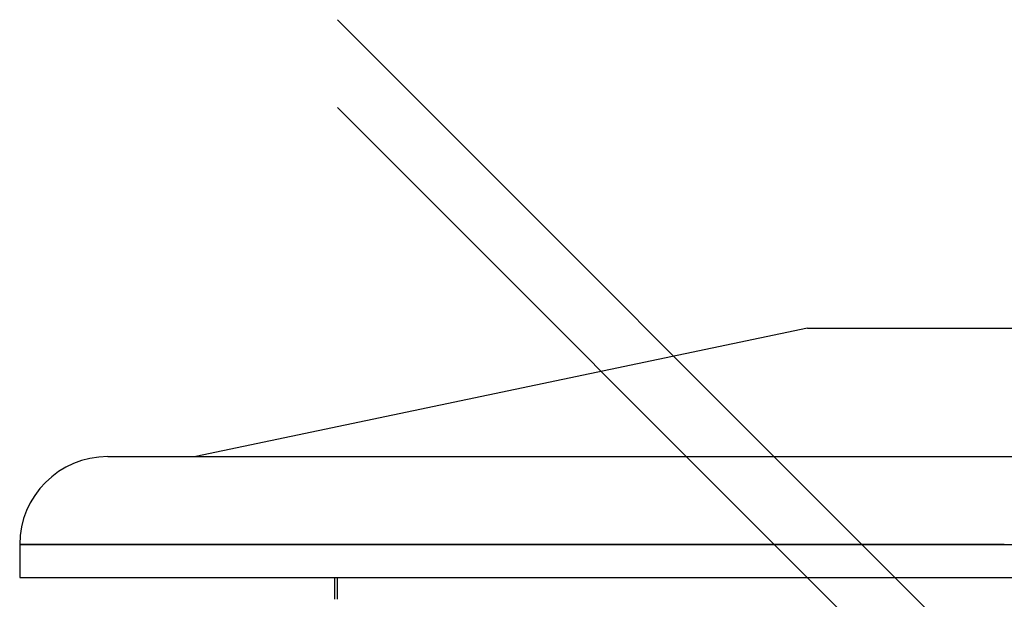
# Model space of a CAD drawing. Header units: millimetres. Extents: x -790 to 790, y -571 to 625.
# Tile 6 of 12: x -790 to 0, y 161 to 625. Entities that reach past the tile are written whole.
import ezdxf

# ---------------------------------------------------------------- set-up
doc = ezdxf.new("R2010")
doc.units = ezdxf.units.MM
doc.layers.add('HIDDEN', color=7, linetype='Continuous')
doc.layers.add('THICK', color=7, linetype='Continuous')

msp = doc.modelspace()

# ---------------------------------------------------------------- linework, layer by layer
at = {"layer": 'HIDDEN'}
for p, q in [((-535, 625.38), (535, -444.62)), ((-535, 555.11), (535, -514.89)), ((0, 204.46), (-790, 204.46)), ((-535, 160.64), (-535, 178)), ((-535, 178), (535, 178))]:
    msp.add_line(p, q, dxfattribs=at)
at = {"layer": 'THICK'}
for p, q in [((-535, 625.38), (-6.86, 97.23)), ((-535, 555.11), (-6.86, 26.97)), ((-158, 378), (-648.8, 275.06)), ((-158, 378), (158, 378)), ((-719.4, 275.06), (0, 275.06)), ((0, 275.06), (719.4, 275.06)), ((-790, 204.46), (-790, 178)), ((-790, 204.46), (0, 204.46)), ((0, 204.46), (790, 204.46)), ((-790, 178), (790, 178)), ((-537.5, 178), (-537.5, 160.64))]:
    msp.add_line(p, q, dxfattribs=at)
msp.add_arc((-719.4, 204.46), 70.6, 90.00004, 180.00002, dxfattribs=at)

doc.saveas('drawing.dxf')
